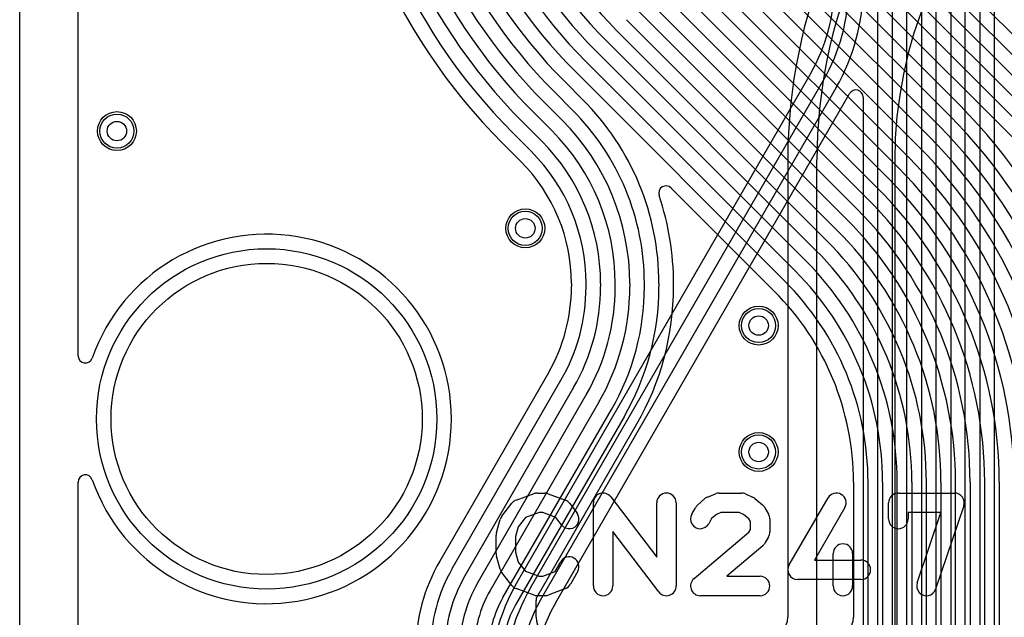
# Model space of a CAD drawing. Extents: x 0 to 57.1, y 0 to 59.8.
# Tile 2 of 45: x 0 to 10.1, y 7 to 13.1. Entities that reach past the tile are written whole.
import ezdxf

# ---------------------------------------------------------------- set-up
doc = ezdxf.new("R2010")
doc.units = 0
for name, color, linetype in [('Hole', 1, 'CONTINUOUS'), ('L1', 3, 'CONTINUOUS'), ('L2', 3, 'CONTINUOUS'), ('L3', 3, 'CONTINUOUS'), ('L4', 3, 'CONTINUOUS'), ('Outline', 7, 'CONTINUOUS'), ('Resist-A', 2, 'CONTINUOUS'), ('Resist-B', 2, 'CONTINUOUS'), ('Silk-A', 140, 'CONTINUOUS')]:
    doc.layers.add(name, color=color, linetype=linetype)

msp = doc.modelspace()

# ---------------------------------------------------------------- linework, layer by layer
at = {"layer": 'Hole'}
for centre, radius in [((1, 12), 0.1), ((5.2, 11), 0.1), ((2.54, 9.04), 1.6), ((7.6, 10), 0.1), ((7.6, 8.7), 0.1)]:
    msp.add_circle(centre, radius, dxfattribs=at)
at = {"layer": 'L1'}
for p, q in [((0.60004, 9.69017), (0.60004, 15.07075)), ((0.60004, 5.10004), (0.60004, 8.38983))]:
    msp.add_line(p, q, dxfattribs=at)
for centre in [(1, 12), (5.2, 11), (7.6, 10), (7.6, 8.7)]:
    msp.add_circle(centre, 0.2, dxfattribs=at)
for centre, radius, start, end in [((2.54, 9.04), 1.90004, -160.780227, 160.780227), ((0.67504, 9.69017), 0.075, 180, -19.220104), ((0.67504, 8.38983), 0.075, 19.220104, 180)]:
    msp.add_arc(centre, radius, start, end, dxfattribs=at)
at = {"layer": 'L2'}
for p, q in [((8.825, 6.30829), (8.825, 29.22744)), ((8.975, 29.22744), (8.975, 6.30829)), ((9.125, 6.30829), (9.125, 29.22739)), ((9.275, 29.22739), (9.275, 6.30829)), ((9.425, 6.19274), (9.425, 29.22733)), ((9.575, 29.22733), (9.575, 6.19274)), ((9.725, 5.95684), (9.725, 29.22728)), ((9.875, 29.22728), (9.875, 5.95684)), ((10.025, 5.90193), (10.025, 29.22722)), ((0.60004, 9.69017), (0.60004, 15.07075)), ((8.13716, 12.5972), (5.12306, 7.37663)), ((5.253, 7.3016), (8.2671, 12.52219)), ((8.397, 12.44719), (5.3829, 7.2266)), ((5.51284, 7.15158), (8.52694, 12.37216)), ((8.67496, 12.34887), (8.67496, 6.30829)), ((0.60004, 3.89698), (0.60004, 8.38983))]:
    msp.add_line(p, q, dxfattribs=at)
for centre in [(1, 12), (5.2, 11), (7.6, 10), (7.6, 8.7)]:
    msp.add_circle(centre, 0.2, dxfattribs=at)
for centre, radius, start, end in [((6.59999, 13.48469), 1.77497, -30.000125, 0), ((6.6, 13.48469), 1.925, -29.999984, 0), ((6.6, 13.48469), 2.075, -30.000037, 0), ((6.59999, 13.48469), 2.22505, -30.000109, -29.592722), ((8.59999, 12.34887), 0.07497, 0, 150.408688), ((2.54, 9.04), 1.90004, -160.780227, 160.780227), ((0.67504, 9.69017), 0.075, 180, -19.220104), ((0.67504, 8.38983), 0.075, 19.220104, 180), ((7.05001, 6.26411), 2.22505, 150.000114, -179.999742), ((7.05, 6.2641), 2.075, 149.999963, 180), ((7.05, 6.2641), 1.925, 149.999988, 180), ((7.05, 6.2641), 1.77496, 149.999993, 167.694083)]:
    msp.add_arc(centre, radius, start, end, dxfattribs=at)
at = {"layer": 'L3'}
for p, q in [((0.60004, 9.69017), (0.60004, 15.07075)), ((7.89996, 11.7), (7.89996, 7.00004)), ((8.2, 5.5), (8.2, 11.7)), ((9, 11.7), (9, 5.5)), ((0.60004, 3.89699), (0.60004, 8.38983))]:
    msp.add_line(p, q, dxfattribs=at)
for centre in [(1, 12), (5.2, 11), (7.6, 10), (7.6, 8.7)]:
    msp.add_circle(centre, 0.2, dxfattribs=at)
for centre, radius, start, end in [((13.4, 11.7), 5.50004, 90, 180), ((13.4, 11.7), 5.2, 90, 180), ((13.4, 11.7), 4.4, 90, 180), ((2.54, 9.04), 1.90004, -160.780227, 160.780227), ((0.67504, 9.69017), 0.075, 180, -19.220104), ((0.67504, 8.38983), 0.075, 19.220104, 180), ((7.69996, 7.00004), 0.2, -90, 0)]:
    msp.add_arc(centre, radius, start, end, dxfattribs=at)
at = {"layer": 'L4'}
for p, q in [((0.60004, 9.69017), (0.60004, 15.07075)), ((7.93882, 14.84296), (15.16014, 7.62164)), ((15.05407, 7.51557), (7.83276, 14.7369)), ((8.43882, 14.76724), (16.06014, 7.14592)), ((7.72668, 14.63078), (14.948, 7.40948)), ((15.95407, 7.03985), (8.33276, 14.66118)), ((14.84193, 7.30341), (7.62062, 14.52472)), ((7.51456, 14.4186), (9.67141, 12.26173)), ((9.56534, 12.15566), (7.40849, 14.31253)), ((7.30242, 14.2064), (9.45928, 12.04956)), ((9.35321, 11.94349), (7.19636, 14.10034)), ((7.09029, 13.99421), (9.24715, 11.83737)), ((9.14108, 11.7313), (6.98423, 13.88815)), ((6.87816, 13.78202), (9.03501, 11.62517)), ((8.92895, 11.51911), (6.7721, 13.67596)), ((6.66602, 13.56984), (8.82288, 11.41298)), ((8.71682, 11.30692), (6.55996, 13.46378)), ((6.4539, 13.35766), (8.61075, 11.20079)), ((8.50468, 11.09472), (6.34783, 13.25159)), ((6.24176, 13.14545), (8.39861, 10.98862)), ((8.29254, 10.88255), (6.1357, 13.03939)), ((6.02963, 12.93327), (8.18648, 10.77644)), ((8.08041, 10.67037), (5.92357, 12.82721)), ((5.8175, 12.72108), (7.97434, 10.56424)), ((7.86828, 10.45818), (5.71144, 12.61502)), ((5.60536, 12.5089), (5.79151, 12.32275)), ((5.68544, 12.21668), (5.4993, 12.40284)), ((5.39324, 12.29672), (5.57938, 12.11056)), ((5.47331, 12.00449), (5.28717, 12.19065)), ((5.1811, 12.08452), (5.36725, 11.89839)), ((5.26118, 11.79232), (5.07504, 11.97846)), ((4.96894, 11.87236), (5.15508, 11.68622)), ((6.69978, 11.41448), (7.76218, 10.35208)), ((5.67496, 10.43113), (5.67496, 10.40051)), ((5.825, 10.40051), (5.825, 10.43113)), ((5.975, 10.43113), (5.975, 10.40051)), ((6.125, 10.40048), (6.125, 10.43119)), ((6.275, 10.43119), (6.275, 10.40048)), ((6.425, 10.4004), (6.425, 10.43124)), ((6.575, 10.43124), (6.575, 10.4004)), ((6.72504, 10.4004), (6.72504, 10.43124)), ((5.43716, 9.51302), (4.31947, 7.57715)), ((4.44941, 7.50212), (5.5671, 9.43801)), ((5.697, 9.36301), (4.57931, 7.42712)), ((4.70921, 7.35205), (5.82691, 9.28799)), ((5.95682, 9.21299), (4.83911, 7.27705)), ((4.96902, 7.20199), (6.08672, 9.1379)), ((6.21662, 9.0629), (5.09893, 7.12699)), ((5.32079, 7.21119), (6.34655, 8.98788)), ((0.60004, 5.10005), (0.60004, 8.38983)), ((8.57495, 8.38989), (8.57495, 7.00004)), ((8.72499, 6.69999), (8.72499, 8.38989)), ((8.87499, 8.38989), (8.87499, 6.69999)), ((9.02499, 6.36837), (9.02499, 8.38995)), ((9.17499, 8.38995), (9.17499, 6.36837)), ((9.32499, 6.0142), (9.32499, 8.38999)), ((9.47499, 8.38999), (9.47499, 6.0142)), ((9.625, 5.70718), (9.625, 8.39005)), ((9.775, 8.39005), (9.775, 5.70718)), ((9.925, 6.60504), (9.925, 8.3901)), ((10.075, 8.3901), (10.075, 6.60504)), ((5.31075, 7.00004), (5.31075, 7.17371))]:
    msp.add_line(p, q, dxfattribs=at)
for centre in [(1, 12), (5.2, 11), (7.6, 10), (7.6, 8.7)]:
    msp.add_circle(centre, 0.2, dxfattribs=at)
for centre, radius, start, end in [((9.3, 16.20342), 6.12504, 180, -135), ((9.3, 16.20342), 5.975, 180, -135), ((9.3, 16.20342), 5.825, 180, -135), ((9.3, 16.20348), 5.675, 180, -135), ((9.3, 16.20348), 5.525, 180, -135), ((9.3, 16.20353), 5.375, 180, -135.000075), ((9.3, 16.20353), 5.225, 180, -135.000078), ((9.3, 16.20359), 5.075, 180, -134.99992), ((9.3, 16.20359), 4.925, 180, -134.999918), ((9.3, 16.20364), 4.775, 180, -135), ((9.3, 16.20364), 4.625, 180, -135), ((9.3, 16.20369), 4.475, 180, -135), ((3.9, 10.43124), 2.675, 0, 45), ((5.8, 8.39032), 5.475, 0.000105, 45), ((3.9, 10.43124), 2.525, 0, 45), ((5.8, 8.39032), 5.325, 0.000108, 45), ((3.9, 10.43118), 2.375, 0.000241, 45), ((3.9, 10.43118), 2.225, 0.000258, 45), ((5.8, 8.39028), 5.175, -0.000111, 45), ((3.9, 10.43114), 2.075, -0.000276, 45), ((5.8, 8.39028), 5.025, -0.000114, 45), ((3.9, 10.43114), 1.925, -0.000298, 45), ((5.8, 8.39022), 4.875, -0.000118, 45), ((3.9, 10.43113), 1.77496, 0, 45.000228), ((5.8, 8.39022), 4.725, -0.000121, 45), ((5.8, 8.39016), 4.575, 0, 45), ((5.8, 8.39016), 4.425, 0, 45), ((6.64677, 11.36147), 0.07497, 45, -161.289546), ((5.8, 8.3901), 4.275, 0, 45), ((3.9, 10.43124), 2.82504, 0, 18.709321), ((5.8, 8.3901), 4.125, 0, 45), ((5.8, 8.39004), 3.975, 0.000144, 45), ((5.8, 8.39004), 3.825, 0.00015, 45), ((2.54, 9.04), 1.90004, -160.780227, 160.780227), ((5.79999, 8.39), 3.675, -0.000156, 45), ((5.79999, 8.39), 3.525, -0.000163, 45), ((5.79999, 8.38995), 3.375, 0, 45), ((5.79999, 8.38995), 3.225, 0, 45), ((5.79999, 8.38989), 3.075, 0, 45), ((5.79999, 8.38989), 2.925, 0, 45), ((3.89999, 10.40051), 1.77497, -30.000125, 0), ((3.9, 10.40051), 1.925, -29.999984, 0), ((3.9, 10.40051), 2.075, -30.000037, 0), ((3.9, 10.40048), 2.225, -29.999732, 0), ((3.9, 10.40048), 2.375, -29.999674, 0), ((3.9, 10.4004), 2.525, -29.999934, 0), ((3.9, 10.4004), 2.675, -29.999978, 0), ((3.9, 10.4004), 2.82504, -30.000065, 0), ((5.79999, 8.38989), 2.77496, 0, 45), ((0.67504, 9.69017), 0.075, 180, -19.220104), ((0.67504, 8.38983), 0.075, 19.220104, 180), ((5.90001, 6.66463), 1.82505, 150.000141, -179.999686), ((5.9, 6.66462), 1.675, 149.999956, 180), ((5.9, 6.66462), 1.525, 149.999988, 180), ((5.9, 6.66456), 1.375, 150.000466, 180), ((5.9, 6.66456), 1.225, 150.000535, 180), ((5.9, 6.66449), 1.075, 150.000072, 180), ((5.38572, 7.17371), 0.07497, 150.004867, 180), ((5.9, 6.66449), 0.925, 150.000132, 180), ((5.51075, 7.00004), 0.2, 180, -90), ((8.37495, 7.00004), 0.2, -90, 0)]:
    msp.add_arc(centre, radius, start, end, dxfattribs=at)
at = {"layer": 'Outline'}
msp.add_line((0, 1.5), (0, 15.5), dxfattribs=at)
at = {"layer": 'Resist-A'}
for centre, radius in [((1, 12), 0.175), ((5.2, 11), 0.175), ((2.54, 9.04), 1.75), ((7.6, 10), 0.175), ((7.6, 8.7), 0.175)]:
    msp.add_circle(centre, radius, dxfattribs=at)
at = {"layer": 'Resist-B'}
for centre, radius in [((1, 12), 0.175), ((5.2, 11), 0.175), ((2.54, 9.04), 1.75), ((7.6, 10), 0.175), ((7.6, 8.7), 0.175)]:
    msp.add_circle(centre, radius, dxfattribs=at)
at = {"layer": 'Silk-A'}
for p, q in [((5.10687, 8.2052), (5.29206, 8.27187)), ((5.32593, 8.27778), (5.4, 8.27778)), ((5.43511, 8.27141), (5.61289, 8.20474)), ((6.07954, 8.23838), (6.55185, 7.61848)), ((6.97015, 8.15211), (7.04422, 8.21877)), ((7.07324, 8.23699), (7.15472, 8.27033)), ((7.19259, 8.27778), (7.42222, 8.27778)), ((7.46326, 8.26897), (7.53734, 8.23563)), ((7.55962, 8.22184), (7.6411, 8.15518)), ((7.91352, 7.5391), (8.31352, 8.22799)), ((9.03704, 8.27778), (9.61481, 8.27778)), ((4.9581, 8.03917), (5.0618, 8.1725)), ((5.65814, 8.17063), (5.73221, 8.07063)), ((5.9, 7.32222), (5.9, 8.17778)), ((6.55185, 7.61848), (6.55185, 8.17778)), ((6.75185, 8.17778), (6.75185, 7.32222)), ((6.91258, 8.05968), (6.94962, 8.12635)), ((7.6652, 8.12634), (7.70223, 8.05967)), ((8.48648, 8.12757), (8.1737, 7.58889)), ((8.93704, 8.01111), (8.93704, 8.17778)), ((9.70955, 8.14579), (9.42067, 7.29023)), ((4.90365, 7.87121), (4.94069, 8.00455)), ((5.20188, 8.02684), (5.1281, 7.93198)), ((5.34338, 8.07778), (5.20188, 8.02684)), ((5.38187, 8.07778), (5.34338, 8.07778)), ((5.51501, 8.02785), (5.38187, 8.07778)), ((5.57149, 7.95159), (5.51501, 8.02785)), ((7.11635, 8.01462), (7.08742, 7.96254)), ((7.16508, 8.05847), (7.11635, 8.01462)), ((7.21226, 8.07778), (7.16508, 8.05847)), ((7.40075, 8.07778), (7.21226, 8.07778)), ((7.44321, 8.05867), (7.40075, 8.07778)), ((7.49965, 8.0125), (7.44321, 8.05867)), ((7.51481, 7.9852), (7.49965, 8.0125)), ((7.71481, 8.01111), (7.71481, 7.87778)), ((9.4755, 8.07778), (9.13704, 8.07778)), ((9.13704, 8.07778), (9.13704, 8.01111)), ((9.23119, 7.35421), (9.4755, 8.07778)), ((5.1281, 7.93198), (5.1, 7.83081)), ((7.49923, 7.87564), (7.51481, 7.90369)), ((7.51481, 7.90369), (7.51481, 7.9852)), ((4.9, 7.65556), (4.9, 7.84444)), ((5.1, 7.83081), (5.1, 7.66919)), ((6.57231, 7.26162), (6.1, 7.88152)), ((6.1, 7.88152), (6.1, 7.32222)), ((6.93541, 7.39856), (7.49923, 7.87564)), ((7.70223, 7.82922), (7.6652, 7.76255)), ((7.64237, 7.73477), (7.27299, 7.42222)), ((4.94069, 7.49545), (4.90365, 7.62879)), ((5.1, 7.66919), (5.1281, 7.56802)), ((8.36667, 7.32222), (8.36667, 7.65556)), ((8.56667, 7.65556), (8.56667, 7.32222)), ((5.1281, 7.56802), (5.20188, 7.47316)), ((5.50823, 7.46961), (5.56443, 7.57078)), ((8.1737, 7.58889), (8.65185, 7.58889)), ((5.0618, 7.3275), (4.9581, 7.46083)), ((5.20188, 7.47316), (5.34338, 7.42222)), ((5.34338, 7.42222), (5.38187, 7.42222)), ((5.38187, 7.42222), (5.50823, 7.46961)), ((5.73927, 7.47366), (5.6652, 7.34033)), ((7.27299, 7.42222), (7.61481, 7.42222)), ((5.29206, 7.22813), (5.10687, 7.2948)), ((5.61289, 7.29526), (5.43511, 7.22859)), ((8.65185, 7.38889), (8, 7.38889)), ((5.4, 7.22222), (5.32593, 7.22222)), ((7.61481, 7.22222), (7, 7.22222))]:
    msp.add_line(p, q, dxfattribs=at)
for centre, start, end in [((5.14074, 8.11111), 109.797583, 142.128534), ((5.32593, 8.17778), 90, 109.797583), ((5.4, 8.17778), 69.444625, 90), ((5.57778, 8.11111), 36.526127, 69.444625), ((6, 8.17778), 37.30308, 180), ((6.65185, 8.17778), 0, 180), ((7.11111, 8.14444), 112.253604, 131.98593), ((7.19259, 8.17778), 90, 112.253404), ((7.42222, 8.17778), 65.769903, 90), ((7.4963, 8.14444), 50.713818, 65.769682), ((8.4, 8.17778), -30.139308, 149.858655), ((9.03704, 8.17778), 90, 180), ((9.61481, 8.17778), -18.657818, 90), ((7.03704, 8.07778), 131.984231, 150.944666), ((7.57778, 8.07778), 29.051265, 50.712891), ((5.03704, 7.97778), 142.128534, 164.472515), ((5.65185, 8.01111), -143.473873, 36.527348), ((7, 8.01111), 150.943726, -29.055334), ((7.61481, 8.01111), 0, 29.048766), ((9.03704, 8.01111), 180, 0), ((5, 7.84444), 164.472515, 180), ((7.61481, 7.87778), -29.051265, 0), ((7.57778, 7.81111), -49.765997, -29.048766), ((8.46667, 7.65556), 0, 180), ((5, 7.65556), 180, -164.472515), ((5.65185, 7.52222), -29.051265, 150.946126), ((5.03704, 7.52222), -164.472515, -142.128534), ((8, 7.48889), 149.860692, -90), ((8.65185, 7.48889), -90, 90), ((7, 7.32222), 130.234003, -90), ((7.61481, 7.32222), -90, 90), ((5.14074, 7.38889), -142.128534, -109.797583), ((5.57778, 7.38889), -69.444625, -29.051265), ((6, 7.32222), 180, 0), ((6.65185, 7.32222), -142.69692, 0), ((8.46667, 7.32222), 180, 0), ((9.32593, 7.32222), 161.342182, -18.657264), ((5.32593, 7.32222), -109.797583, -90), ((5.4, 7.32222), -90, -69.444625)]:
    msp.add_arc(centre, 0.1, start, end, dxfattribs=at)

doc.saveas('drawing.dxf')
